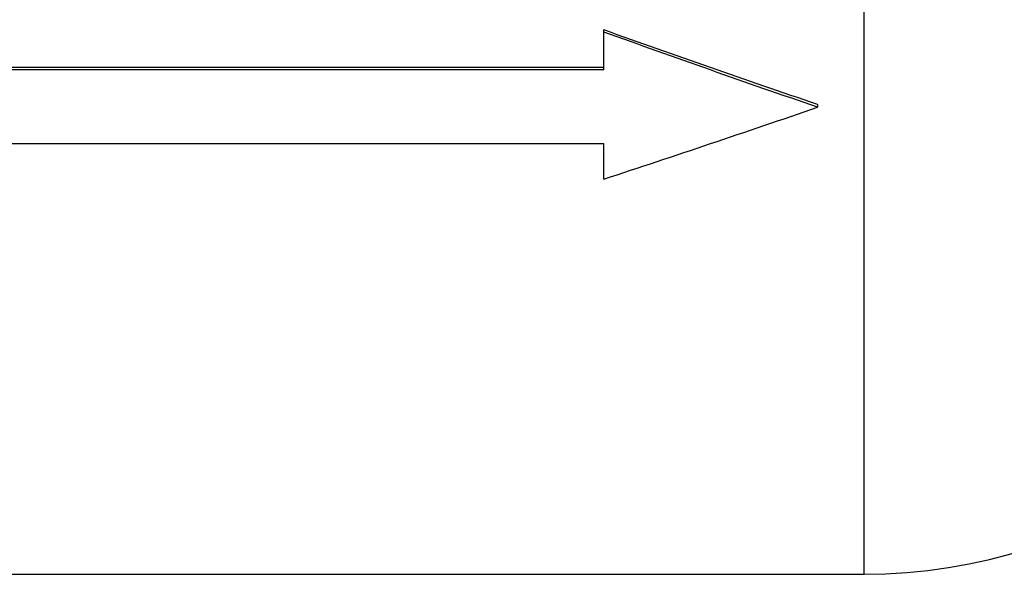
# Model space of a CAD drawing. Header units: millimetres. Extents: x -155 to 245, y -82 to 123.
# Tile 3 of 21: x -25 to 49, y -59 to -18. Entities that reach past the tile are written whole.
import ezdxf

# ---------------------------------------------------------------- set-up
doc = ezdxf.new("R2010")
doc.units = ezdxf.units.MM

msp = doc.modelspace()

# ---------------------------------------------------------------- linework, layer by layer
at = {"color": 1, "linetype": 'Continuous', "lineweight": 25}
msp.add_line((38.5, -59.5), (38.5, 59.5), dxfattribs=at)
at = {"color": 7, "linetype": 'Continuous', "lineweight": 25}
for p, q in [((19, -21.683), (19, -18.679)), ((19, -21.502), (-35, -21.502)), ((19, -21.683), (-35, -21.683)), ((35, -24.271), (35, -24.475)), ((-35, -27.205), (19, -27.205)), ((19, -29.865), (19, -27.205)), ((-38.5, -59.5), (38.5, -59.5))]:
    msp.add_line(p, q, dxfattribs=at)
msp.add_arc((38.5, -19.316), 40.184, 270, 341.03511, dxfattribs=at)
for points in [[(35, -24.271), (29.667, -22.445), (24.333, -20.578), (19, -18.679)], [(35, -24.475), (29.667, -22.633), (24.333, -20.751), (19, -18.836)], [(19, -29.865), (24.333, -28.116), (29.667, -26.316), (35, -24.475)]]:
    msp.add_open_spline(points, degree=3, dxfattribs=at)

doc.saveas('drawing.dxf')
